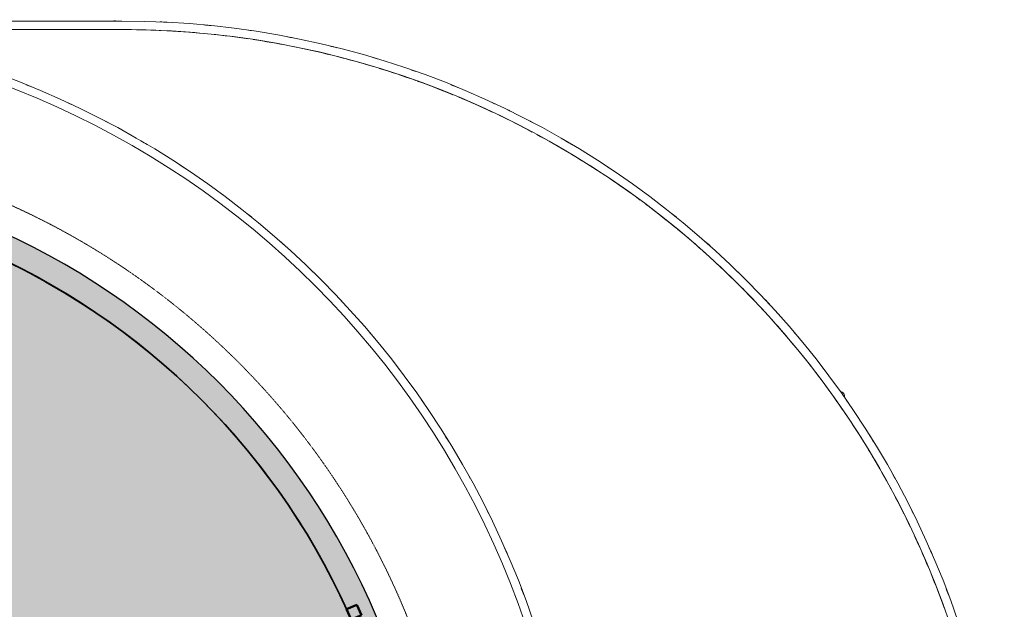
# Model space of a CAD drawing. Header units: millimetres. Extents: x 1000 to 188789, y -4122 to 39732.
# Tile 86 of 86: x 171385 to 188789, y 29308 to 39724. Entities that reach past the tile are written whole.
import ezdxf

# ---------------------------------------------------------------- set-up
doc = ezdxf.new("R2010")
doc.units = ezdxf.units.MM
doc.linetypes.add('THO_hhidden', pattern=[2.5, 1.5, -1])
for name, color, linetype, lineweight, true_color in [('A-AREA-BNDY', 1, 'Continuous', 50, 0xff0000), ('A-DETL', 7, 'Continuous', 13, 0x00a600), ('A-DETL-MBND', 9, 'Continuous', 13, 0x808080)]:
    doc.layers.add(name, color=color, linetype=linetype, lineweight=lineweight, true_color=true_color)
for name, color, linetype, lineweight in [('A-AREA-PATT', 7, 'Continuous', 13), ('A-WALL-PATT', 7, 'Continuous', 18), ('I-WALL', 7, 'Continuous', 18), ('S-COLS-SYMB', 7, 'Continuous', 50)]:
    doc.layers.add(name, color=color, linetype=linetype, lineweight=lineweight)

# ---------------------------------------------------------------- blocks, each defined once
blk = doc.blocks.new('NLRS_28_SCO_UN_koker_gen_bcb - K200_200_12_5-2311152-01 1e verdieping BC')
at = {"layer": 'S-COLS-SYMB'}
for p, q in [((-100, 100), (100, 100)), ((-100, 100), (-100, -100)), ((100, 100), (100, -100)), ((-100, -100), (100, -100))]:
    blk.add_line(p, q, dxfattribs=at)
blk = doc.blocks.new('NLRS_28_SCO_UN_houten kolom rond_gen_bcb - rond 150-V275-01 1e verdieping BC')
at = {"layer": 'A-DETL-MBND'}
blk.add_arc((0, 0), 75, 229.9229, 332.5153, dxfattribs=at)
blk = doc.blocks.new('NLRS_28_SCO_UN_houten kolom rond_gen_bcb - rond 150-V276-01 1e verdieping BC')
at = {"layer": 'A-DETL-MBND'}
blk.add_arc((0, 0), 75, 270, 308.7633, dxfattribs=at)
blk = doc.blocks.new('NLRS_28_SCO_UN_houten kolom rond_gen_bcb - rond 150-V280-01 1e verdieping BC')
at = {"layer": 'A-DETL-MBND'}
blk.add_arc((0, 0), 75, 270.0917, 319.3108, dxfattribs=at)

msp = doc.modelspace()

# ---------------------------------------------------------------- hatches: boundary and pattern name
at = {"layer": 'A-AREA-PATT', "true_color": 0xf3fae6}
h = msp.add_hatch(color=7, dxfattribs=at)
h.paths.add_polyline_path([(161252, 11500), (165743, 11501), (166091, 11507), (166492, 11526), (166868, 11556), (167218, 11594), (167598, 11646), (167887, 11695), (168084, 11731), (168276, 11770), (168477, 11814), (168608, 11844), (168893, 11915), (169262, 12018), (169639, 12136), (170018, 12268), (170362, 12399), (170743, 12558), (171037, 12692), (168499, 18037), (161252, 18037), (161252, 14844), (161402, 14844), (161402, 15769), (161452, 15769), (161452, 13769), (161402, 13769), (161402, 14694), (161252, 14694), (161252, 11770)])
h.paths.add_polyline_path([(161127, 11500), (161127, 14912), (157419, 14912), (157419, 15037), (157652, 15037), (157652, 16983), (157777, 16983), (157777, 15037), (161127, 15037), (161127, 18037), (157777, 18037), (157777, 18017), (157652, 18017), (157652, 18037), (157589, 18037), (157589, 18162), (168440, 18162), (168440, 18166), (168551, 18219), (168556, 18209), (171627, 21458), (171627, 22162), (172893, 22164), (172893, 26037), (171752, 26037), (171752, 24126), (171627, 24126), (171627, 26742), (168556, 29991), (168552, 29983), (168439, 30037), (159752, 30037), (159752, 29234), (159689, 29234), (159689, 28200), (159752, 28200), (159752, 28162), (163352, 28162), (163352, 26100), (165589, 26100), (165589, 22100), (163352, 22100), (163351, 20037), (152552, 20037), (152551, 20000), (152489, 20000), (152489, 18966), (152552, 18966), (152552, 18162), (153368, 18162), (153368, 18037), (152552, 18037), (152552, 11500), (156027, 11500), (156027, 12937), (155904, 12937), (155904, 13062), (156027, 13062), (156027, 18037), (155992, 18037), (155992, 17962), (154464, 17962), (154464, 18037), (154402, 18037), (154402, 18162), (154939, 18162), (154939, 18021), (155629, 18023), (155629, 18162), (156189, 18162), (156189, 18037), (156152, 18037), (156152, 15037), (156385, 15037), (156385, 14912), (156152, 14912), (156152, 11500), (159537, 11500)])
h.paths.add_polyline_path([(171150, 12746), (171458, 12899), (171805, 13084), (172176, 13299), (172509, 13506), (172843, 13729), (173150, 13947), (173461, 14183), (173763, 14427), (174058, 14681), (174345, 14944), (174624, 15216), (174899, 15502), (175156, 15785), (175411, 16085), (175659, 16395), (175896, 16713), (176124, 17038), (176341, 17370), (176549, 17712), (176743, 18054), (176928, 18405), (177102, 18762), (177264, 19124), (177401, 19453), (177540, 19821), (177668, 20193), (177784, 20568), (177888, 20947), (177980, 21329), (178061, 21714), (178118, 22037), (174830, 22037), (174830, 21887), (175755, 21887), (175755, 21837), (173755, 21837), (173755, 21887), (174680, 21889), (174680, 22037), (171752, 22037), (171752, 21409), (168613, 18088), (169004, 17266), (169546, 17523), (171090, 14271), (170548, 14014), (171094, 12864)])
h.paths.add_polyline_path([(169893, 13703), (168349, 16955), (168891, 17212), (170435, 13960), (170016, 13761)])
h.paths.add_polyline_path([(157257, 14949), (156547, 14949), (156547, 14959), (157257, 14959)])
h.paths.add_polyline_path([(153204, 15955), (153204, 16080), (153329, 16080), (153329, 15955), (153217, 15955)])
h.paths.add_polyline_path([(168951, 16036), (168973, 16040), (168981, 16043), (169211, 16154), (169223, 16165), (169231, 16179), (169236, 16194), (169238, 16208), (169234, 16230), (169231, 16239), (169122, 16465), (169114, 16475), (169105, 16483), (169088, 16492), (169071, 16495), (169052, 16494), (169035, 16489), (168818, 16386), (168798, 16371), (168791, 16362), (168782, 16346), (168778, 16328), (168779, 16310), (168785, 16293), (168896, 16063), (168907, 16051), (168921, 16043), (168937, 16038), (168949, 16036)])
h.paths.add_polyline_path([(169606, 16347), (169628, 16351), (169636, 16354), (169866, 16465), (169880, 16481), (169886, 16490), (169891, 16505), (169893, 16519), (169889, 16541), (169886, 16550), (169776, 16778), (169771, 16784), (169760, 16794), (169737, 16804), (169724, 16806), (169707, 16805), (169683, 16797), (169464, 16691), (169454, 16683), (169445, 16673), (169437, 16657), (169433, 16639), (169434, 16621), (169440, 16604), (169551, 16374), (169567, 16359), (169576, 16354), (169592, 16349)])
h.paths.add_polyline_path([(157730, 17145), (157730, 17855), (157740, 17855), (157740, 17145)])
h.paths.add_polyline_path([(155499, 18184), (155473, 18187), (155449, 18197), (155429, 18213), (155499, 18284), (155570, 18213), (155545, 18196), (155525, 18187)])
h.paths.add_polyline_path([(155048, 18234), (154961, 18284), (155048, 18334), (155048, 18284)])
h.paths.add_polyline_path([(155499, 18284), (155429, 18355), (155449, 18371), (155473, 18381), (155499, 18384), (155525, 18381), (155549, 18371), (155570, 18355), (155525, 18310)])
h.paths.add_polyline_path([(152515, 19128), (152505, 19128), (152505, 19838), (152515, 19838)])
h.paths.add_polyline_path([(171715, 22324), (171705, 22324), (171705, 23034), (171715, 23034)])
h.paths.add_polyline_path([(171705, 23254), (171705, 23964), (171715, 23964), (171715, 23254)])
h.paths.add_polyline_path([(171753, 24125), (171753, 24474), (172152, 24474), (172152, 24139), (171831, 24137), (171831, 24125), (171827, 24125)])
h.paths.add_polyline_path([(173104, 26162), (174680, 26162), (174680, 26312), (173755, 26312), (173755, 26362), (175755, 26362), (175755, 26312), (174830, 26312), (174830, 26162), (178118, 26162), (178059, 26494), (177976, 26888), (177888, 27253), (177784, 27632), (177668, 28007), (177540, 28379), (177401, 28747), (177236, 29142), (177074, 29496), (176902, 29846), (176719, 30189), (176526, 30527), (176322, 30859), (176109, 31184), (175871, 31522), (175651, 31815), (175408, 32119), (175154, 32417), (174858, 32741), (174612, 32996), (174327, 33273), (174034, 33540), (173733, 33798), (173407, 34058), (173106, 34285), (172777, 34516), (172452, 34730), (172114, 34938), (171805, 35116), (171444, 35308), (171150, 35454), (170378, 33828), (170920, 33571), (169376, 30319), (168834, 30576), (168613, 30112), (171752, 26792), (171753, 26162), (173073, 26162)])
h.paths.add_polyline_path([(159705, 28362), (159705, 29072), (159715, 29072), (159715, 28362)])
h.paths.add_polyline_path([(161533, 30162), (168499, 30162), (171036, 35509), (170677, 35671), (170312, 35821), (169943, 35960), (169569, 36087), (169192, 36203), (168788, 36312), (168428, 36399), (168041, 36478), (167653, 36546), (167262, 36601), (166856, 36646), (166419, 36678), (166081, 36694), (165682, 36700), (161252, 36700), (161252, 33506), (161402, 33506), (161402, 34431), (161452, 34431), (161452, 32431), (161402, 32431), (161402, 33356), (161252, 33356), (161252, 30162), (161367, 30162)])
h.paths.add_polyline_path([(168721, 30630), (168179, 30887), (169723, 34139), (170265, 33882), (168795, 30787)])
h.paths.add_polyline_path([(169556, 31036), (169579, 31042), (169590, 31048), (169606, 31064), (169613, 31075), (169721, 31307), (169723, 31323), (169721, 31338), (169710, 31361), (169707, 31366), (169696, 31377), (169674, 31390), (169451, 31493), (169436, 31495), (169420, 31493), (169397, 31483), (169391, 31478), (169381, 31469), (169369, 31447), (169267, 31230), (169264, 31219), (169264, 31198), (169271, 31177), (169276, 31169), (169294, 31151), (169311, 31141), (169528, 31039), (169537, 31037), (169554, 31036)])
h.paths.add_polyline_path([(168901, 31347), (168926, 31354), (168940, 31364), (168952, 31377), (168966, 31402), (169066, 31618), (169068, 31634), (169066, 31649), (169061, 31664), (169047, 31683), (169037, 31691), (169010, 31705), (168796, 31804), (168781, 31806), (168765, 31804), (168750, 31799), (168731, 31785), (168723, 31775), (168714, 31758), (168612, 31541), (168609, 31528), (168609, 31509), (168615, 31491), (168625, 31474), (168633, 31466), (168657, 31452), (168874, 31350), (168884, 31347)])
at = {"layer": 'A-WALL-PATT', "true_color": 0x808080}
msp.add_hatch(color=8, dxfattribs=at).paths.add_polyline_path([(178719, 24100), (178713, 24501), (178695, 24902), (178664, 25302), (178621, 25701), (178554, 26162), (178487, 26546), (178409, 26926), (178319, 27304), (178218, 27680), (178106, 28051), (177979, 28431), (177839, 28807), (177689, 29179), (177527, 29546), (177353, 29908), (177169, 30264), (176974, 30615), (176768, 30959), (176551, 31297), (176324, 31628), (176088, 31952), (175841, 32269), (175584, 32578), (175319, 32878), (175044, 33171), (174760, 33454), (174468, 33729), (174167, 33995), (173858, 34251), (173542, 34498), (173218, 34735), (172833, 34996), (172494, 35211), (172178, 35399), (171841, 35586), (171497, 35764), (171094, 35956), (170768, 36099), (170396, 36250), (170020, 36389), (169570, 36538), (169193, 36649), (168813, 36749), (168429, 36838), (168043, 36915), (167654, 36981), (167263, 37034), (166856, 37077), (166478, 37106), (166084, 37124), (165689, 37130), (165689, 36700), (166091, 36693), (166492, 36674), (166892, 36642), (167291, 36597), (167688, 36540), (168084, 36470), (168493, 36383), (168852, 36296), (169255, 36184), (169639, 36064), (169944, 35960), (170313, 35821), (170678, 35671), (171135, 35462), (171150, 35455), (171513, 35273), (171854, 35089), (172204, 34884), (172549, 34668), (172887, 34441), (173153, 34251), (173489, 33995), (173814, 33729), (174058, 33519), (174345, 33256), (174624, 32984), (174894, 32704), (175156, 32415), (175408, 32119), (175652, 31815), (175885, 31503), (176109, 31184), (176323, 30859), (176529, 30523), (176720, 30189), (176903, 29846), (177075, 29496), (177237, 29142), (177387, 28783), (177526, 28419), (177654, 28050), (177774, 27666), (177882, 27278), (177977, 26888), (178059, 26494), (178130, 26099), (178140, 26037), (178193, 25652), (178235, 25265), (178265, 24878), (178283, 24489), (178289, 24100), (178713, 24100)])

# ---------------------------------------------------------------- linework, layer by layer
at = {"layer": 'A-AREA-BNDY', "lineweight": 35}
msp.add_arc((165689, 24100), 12600, 0, 90, dxfattribs=at)
at = {"layer": 'A-DETL', "color": 7, "linetype": 'THO_hhidden'}
msp.add_arc((165689, 24100), 13530, 270, 90, dxfattribs=at)
at = {"layer": 'A-DETL-MBND'}
for centre, radius, start, end in [((173189, 24100), 15600, 87.0629, 87.4974), ((173189, 24100), 15450, 87.4457, 90), ((173189, 24100), 15450, 84.5935, 87.0341), ((173189, 24100), 15600, 84.1965, 84.663), ((173189, 24100), 15600, 81.555, 81.7381), ((173189, 24100), 15450, 81.6522, 84.1223), ((173189, 24100), 15450, 78.9348, 81.3533), ((173189, 24100), 15600, 78.7928, 79.1749), ((173189, 24100), 15450, 76.1953, 78.6775), ((173189, 24100), 15600, 75.9021, 76.3837), ((173189, 24100), 15450, 73.2929, 75.7304), ((173189, 24100), 15600, 73.1716, 73.474), ((173189, 24100), 15450, 70.3312, 72.8633), ((173189, 24100), 15600, 70.526, 70.8284), ((173189, 24100), 15450, 67.7518, 70.2491), ((165682, 24100), 15600, 67.6163, 68.0979), ((173189, 24100), 15600, 67.6163, 68.0979), ((173189, 24100), 15450, 64.9163, 67.3617), ((165682, 24100), 15600, 64.8251, 65.2072), ((173189, 24100), 15600, 64.8251, 65.2072), ((173189, 24100), 15450, 61.9814, 64.4414), ((165682, 24100), 15600, 62.2619, 62.445), ((173189, 24100), 15600, 62.2619, 62.445), ((173189, 24100), 15450, 59.2159, 61.6471), ((165682, 24100), 15600, 59.337, 59.8035), ((173189, 24100), 15600, 59.337, 59.8035), ((173189, 24100), 15450, 56.5112, 59.0076), ((165682, 24100), 15600, 56.5026, 56.9371), ((173189, 24100), 15600, 56.5026, 56.9371), ((173189, 24100), 15450, 53.6193, 56.0552), ((173189, 24100), 15450, 50.662, 53.175), ((165682, 24100), 15600, 51.0629, 51.4974), ((173189, 24100), 15600, 51.0629, 51.4974), ((173189, 24100), 15450, 48.0544, 50.5114), ((165682, 24100), 15600, 48.1965, 48.663), ((173189, 24100), 15600, 48.1965, 48.663), ((173189, 24100), 15450, 45.2381, 47.6899), ((165682, 24100), 15600, 45.555, 45.7381), ((173189, 24100), 15600, 45.555, 45.7381), ((173189, 24100), 15450, 42.3101, 44.7619), ((165682, 24100), 15600, 42.7928, 43.1749), ((173189, 24100), 15600, 42.7928, 43.1749), ((173189, 24100), 15450, 39.4886, 41.9456), ((165682, 24100), 15600, 39.9021, 40.3837), ((173189, 24100), 15600, 39.9021, 40.3837), ((173189, 24100), 15450, 36.825, 39.338), ((165682, 24100), 15600, 37.1716, 37.474), ((173189, 24100), 15600, 37.1716, 37.474), ((173189, 24100), 15450, 33.9448, 36.3807), ((165682, 24100), 15600, 34.526, 34.8284), ((173189, 24100), 15600, 34.526, 34.8284), ((173189, 24100), 15450, 30.9924, 33.4888), ((165682, 24100), 15600, 31.6163, 32.0979), ((173189, 24100), 15600, 31.6163, 32.0979), ((173189, 24100), 15450, 28.3529, 30.7841), ((165682, 24100), 15600, 28.8251, 29.2072), ((173189, 24100), 15600, 28.8251, 29.2072), ((173189, 24100), 15450, 25.5586, 28.0186), ((165682, 24100), 15600, 26.2619, 26.445), ((173189, 24100), 15600, 26.2619, 26.445), ((173189, 24100), 15450, 22.6383, 25.0837), ((165682, 24100), 15600, 23.337, 23.8035), ((173189, 24100), 15600, 23.337, 23.8035), ((173189, 24100), 15450, 19.7509, 22.2482), ((165682, 24100), 15600, 20.5026, 20.9371), ((173189, 24100), 15600, 20.5026, 20.9371)]:
    msp.add_arc(centre, radius, start, end, dxfattribs=at)
at = {"layer": 'I-WALL'}
for p, q in [((165682, 39700), (173189, 39700)), ((173189, 39550), (165682, 39550))]:
    msp.add_line(p, q, dxfattribs=at)
at = {"layer": 'I-WALL', "lineweight": 25, "flags": 128}
msp.add_lwpolyline([(171150, 35455), (171499, 35281), (171841, 35096), (172178, 34901), (172509, 34695), (172833, 34479), (173150, 34254), (173461, 34018), (173763, 33773), (174058, 33519), (174345, 33256), (174624, 32984), (174894, 32704), (175156, 32415), (175408, 32119), (175652, 31815), (175885, 31503), (176109, 31184), (176323, 30859), (176527, 30527), (176720, 30189), (176903, 29846), (177075, 29496), (177237, 29142)], dxfattribs=at)
at = {"layer": 'I-WALL'}
for centre, radius in [((165682, 24100), 15600), ((173189, 24100), 15600), ((165682, 24100), 15450), ((173189, 24100), 15450)]:
    msp.add_arc(centre, radius, 270, 90, dxfattribs=at)
at = {"layer": 'I-WALL', "lineweight": 25}
msp.add_arc((165689, 24100), 13030, 360, 90, dxfattribs=at)

# ---------------------------------------------------------------- block references
at = {"layer": 'A-DETL-MBND'}
for name, p, rotation in [('NLRS_28_SCO_UN_houten kolom rond_gen_bcb - rond 150-V280-01 1e verdieping BC', (173065, 39632), 154.6000015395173), ('NLRS_28_SCO_UN_houten kolom rond_gen_bcb - rond 150-V276-01 1e verdieping BC', (180001, 38056), 134.2799978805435), ('NLRS_28_SCO_UN_houten kolom rond_gen_bcb - rond 150-V275-01 1e verdieping BC', (185889, 33077), 113.9600115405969)]:
    msp.add_blockref(name, p, dxfattribs=dict(at, rotation=rotation))
at = {"layer": 'S-COLS-SYMB', "rotation": 113.959356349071}
msp.add_blockref('NLRS_28_SCO_UN_koker_gen_bcb - K200_200_12_5-2311152-01 1e verdieping BC', (177295, 29257), dxfattribs=at)

doc.saveas('drawing.dxf')
